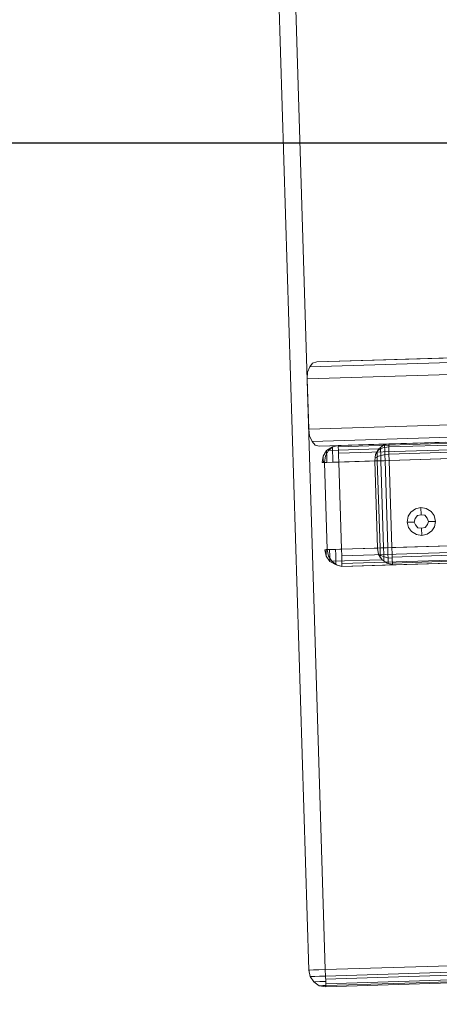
# Model space of a CAD drawing. Extents: x 147111805 to 147230536, y 410950310 to 411028142.
# Tile 4 of 256: x 147160641 to 147160790, y 410974235 to 410974585. Entities that reach past the tile are written whole.
import ezdxf

# ---------------------------------------------------------------- set-up
doc = ezdxf.new("R2010")
doc.units = 0
doc.header["$LTSCALE"] = 100
doc.layers.add('T--A9041--_VERHARDINGEN_Tegels', color=9, linetype='Continuous', transparency=0.3)
doc.layers.add('T--L9071--_TERREINMEUBILAIR_Stoelen', color=1, linetype='Continuous')

# ---------------------------------------------------------------- blocks, each defined once
blk = doc.blocks.new('Picknicktafel 180x160cm')
at = {"layer": 'T--L9071--_TERREINMEUBILAIR_Stoelen', "lineweight": 0}
for p, q in [((1.899847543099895, 1593.338806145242), (0.4221883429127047, 1591.438958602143)), ((0.4221883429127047, 1591.438958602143), (1.899847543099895, 1593.338806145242)), ((3.79969508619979, 1594.605371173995), (1.899847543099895, 1593.338806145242)), ((1.899847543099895, 1593.338806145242), (3.79969508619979, 1594.605371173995)), ((1.899847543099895, 1593.338806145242), (1.899847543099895, 1592.705523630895)), ((1.899847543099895, 1592.705523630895), (1.899847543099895, 1593.338806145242)), ((1.899847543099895, 1592.705523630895), (1.899847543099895, 1591.227864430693)), ((1.899847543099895, 1591.227864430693), (1.899847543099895, 1592.705523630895)), ((6.121730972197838, 1595.027559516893), (3.79969508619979, 1594.605371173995)), ((3.79969508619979, 1594.605371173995), (6.121730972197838, 1595.027559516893)), ((3.79969508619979, 1594.605371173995), (3.79969508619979, 1594.183182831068)), ((3.79969508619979, 1594.183182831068), (3.79969508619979, 1594.605371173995)), ((3.79969508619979, 1594.183182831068), (3.79969508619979, 1592.916617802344)), ((3.79969508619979, 1592.916617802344), (3.79969508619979, 1594.183182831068)), ((3.79969508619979, 1592.916617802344), (3.79969508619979, 1591.227864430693)), ((3.79969508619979, 1591.227864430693), (3.79969508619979, 1592.916617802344)), ((6.121730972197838, 1595.027559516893), (6.121730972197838, 1594.605371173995)), ((6.121730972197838, 1595.027559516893), (1794.089363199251, 1595.027559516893)), ((6.121730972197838, 1594.605371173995), (6.121730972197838, 1595.027559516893)), ((1794.089363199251, 1595.027559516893), (6.121730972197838, 1595.027559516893)), ((1794.089363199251, 1595.027559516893), (6.121730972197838, 1595.027559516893)), ((1794.089363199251, 1595.027559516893), (6.121730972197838, 1595.027559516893)), ((6.121730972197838, 1594.605371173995), (6.121730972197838, 1593.338806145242)), ((6.121730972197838, 1593.338806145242), (6.121730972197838, 1594.605371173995)), ((6.121730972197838, 1593.338806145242), (6.121730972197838, 1591.438958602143)), ((6.121730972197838, 1591.438958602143), (6.121730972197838, 1593.338806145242)), ((0.4221883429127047, 1591.438958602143), (0, 1589.116922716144)), ((0, 1589.116922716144), (0.4221883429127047, 1591.438958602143)), ((0.4221883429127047, 1589.116922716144), (0, 1589.116922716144)), ((0, 1589.116922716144), (0.4221883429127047, 1589.116922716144)), ((0, 1589.116922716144), (0, 1463.938079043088)), ((0, 1463.938079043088), (0, 1589.116922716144)), ((0, 1589.116922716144), (0, 1463.938079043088)), ((0.4221883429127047, 1591.438958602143), (0.4221883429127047, 1591.016770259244)), ((0.4221883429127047, 1591.016770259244), (0.4221883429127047, 1591.438958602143)), ((0.4221883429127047, 1591.016770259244), (0.4221883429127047, 1590.172393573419)), ((0.4221883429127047, 1590.172393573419), (0.4221883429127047, 1591.016770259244)), ((0.4221883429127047, 1590.172393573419), (0.4221883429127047, 1589.116922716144)), ((0.4221883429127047, 1589.116922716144), (0.4221883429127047, 1590.172393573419)), ((1.899847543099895, 1589.116922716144), (0.4221883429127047, 1589.116922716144)), ((0.4221883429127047, 1589.116922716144), (1.899847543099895, 1589.116922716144)), ((0.4221883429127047, 1463.938079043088), (0.4221883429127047, 1589.116922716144)), ((1.055470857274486, 1589.116922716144), (1.055470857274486, 1463.938079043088)), ((1.899847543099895, 1591.227864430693), (1.899847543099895, 1589.116922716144)), ((1.899847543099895, 1589.116922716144), (1.899847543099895, 1591.227864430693)), ((3.79969508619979, 1589.116922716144), (1.899847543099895, 1589.116922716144)), ((1.899847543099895, 1589.116922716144), (3.79969508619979, 1589.116922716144)), ((2.744224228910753, 1463.938079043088), (2.744224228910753, 1589.116922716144)), ((3.79969508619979, 1591.227864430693), (3.79969508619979, 1589.116922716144)), ((3.79969508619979, 1589.116922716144), (3.79969508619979, 1591.227864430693)), ((6.121730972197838, 1589.116922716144), (3.79969508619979, 1589.116922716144)), ((3.79969508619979, 1589.116922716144), (6.121730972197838, 1589.116922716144)), ((3.79969508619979, 1589.116922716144), (3.79969508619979, 1463.938079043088)), ((6.121730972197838, 1591.438958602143), (6.121730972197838, 1589.116922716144)), ((6.121730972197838, 1589.116922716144), (6.121730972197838, 1591.438958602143)), ((6.121730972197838, 1589.116922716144), (6.121730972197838, 1463.938079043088)), ((6.121730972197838, 1589.116922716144), (1794.089363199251, 1589.116922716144)), ((6.121730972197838, 1463.938079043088), (6.121730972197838, 1589.116922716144)), ((6.121730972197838, 1589.116922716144), (1794.089363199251, 1589.116922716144)), ((1794.089363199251, 1589.116922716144), (6.121730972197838, 1589.116922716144)), ((1794.089363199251, 1589.116922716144), (6.121730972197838, 1589.116922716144)), ((196.3175794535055, 1588.905828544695), (194.2066377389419, 1588.06145185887)), ((198.6396153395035, 1589.116922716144), (196.3175794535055, 1588.905828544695)), ((198.6396153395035, 0), (198.6396153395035, 1589.116922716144)), ((216.5826199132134, 1589.116922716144), (198.6396153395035, 1589.116922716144)), ((218.904655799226, 1588.905828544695), (216.5826199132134, 1589.116922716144)), ((216.5826199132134, 0), (216.5826199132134, 1589.116922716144)), ((220.8045033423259, 1588.06145185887), (218.904655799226, 1588.905828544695)), ((192.9400727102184, 1587.005981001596), (192.5178843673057, 1585.528321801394)), ((192.5178843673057, 3.588600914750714), (192.5178843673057, 1585.528321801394)), ((192.5178843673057, 1585.528321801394), (192.5178843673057, 1540.565263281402)), ((194.2066377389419, 1588.06145185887), (192.9400727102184, 1587.005981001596)), ((194.2066377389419, 1588.06145185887), (194.2066377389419, 1.055470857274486)), ((222.0710683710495, 1587.005981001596), (220.8045033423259, 1588.06145185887)), ((220.8045033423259, 1588.06145185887), (220.8045033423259, 1.055470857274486)), ((222.4932567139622, 1585.528321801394), (222.0710683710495, 1587.005981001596)), ((222.4932567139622, 3.588600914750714), (222.4932567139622, 1585.528321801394)), ((222.4932567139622, 1540.565263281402), (222.4932567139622, 1585.528321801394)), ((151.3545209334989, 1582.995191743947), (150.0879559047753, 1580.884250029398)), ((150.0879559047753, 1580.673155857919), (151.3545209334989, 1582.36190922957)), ((153.2543684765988, 1584.26175677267), (151.3545209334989, 1582.995191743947)), ((151.3545209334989, 1582.36190922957), (153.2543684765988, 1583.417380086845)), ((151.7767092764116, 1582.995191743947), (151.3545209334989, 1582.995191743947)), ((151.3545209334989, 1582.995191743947), (151.9878034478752, 1582.995191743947)), ((151.3545209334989, 1582.36190922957), (151.3545209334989, 1564.418904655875)), ((153.2543684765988, 1582.995191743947), (151.7767092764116, 1582.995191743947)), ((155.5764043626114, 1584.683945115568), (153.2543684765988, 1584.26175677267)), ((153.4654626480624, 1584.26175677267), (153.2543684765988, 1584.26175677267)), ((153.2543684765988, 1584.26175677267), (153.4654626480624, 1584.26175677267)), ((153.2543684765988, 1583.417380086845), (155.5764043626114, 1583.839568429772)), ((155.5764043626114, 1582.995191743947), (153.2543684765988, 1582.995191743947)), ((154.3098393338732, 1584.26175677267), (153.4654626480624, 1584.26175677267)), ((153.4654626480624, 1584.26175677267), (154.3098393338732, 1584.26175677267)), ((155.5764043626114, 1584.26175677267), (154.3098393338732, 1584.26175677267)), ((154.3098393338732, 1584.26175677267), (155.5764043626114, 1584.26175677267)), ((155.5764043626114, 1583.839568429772), (155.5764043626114, 1584.683945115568)), ((155.5764043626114, 1584.683945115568), (155.5764043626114, 1584.26175677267)), ((155.5764043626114, 1584.26175677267), (155.5764043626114, 1582.995191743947)), ((155.5764043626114, 1584.26175677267), (155.5764043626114, 1584.26175677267)), ((155.5764043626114, 1583.839568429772), (155.5764043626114, 1565.896563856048)), ((186.6072475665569, 1583.839568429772), (155.5764043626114, 1583.839568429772)), ((186.6072475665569, 1583.839568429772), (155.5764043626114, 1583.839568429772)), ((155.5764043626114, 1582.995191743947), (155.5764043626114, 1580.884250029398)), ((186.6072475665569, 1584.26175677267), (186.6072475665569, 1584.683945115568)), ((186.6072475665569, 1584.683945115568), (186.6072475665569, 1583.839568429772)), ((186.6072475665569, 1584.683945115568), (188.929283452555, 1584.26175677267)), ((186.6072475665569, 1582.995191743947), (186.6072475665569, 1584.26175677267)), ((186.6072475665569, 1584.26175677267), (187.6627184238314, 1584.26175677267)), ((187.6627184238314, 1584.26175677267), (186.6072475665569, 1584.26175677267)), ((186.6072475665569, 1584.26175677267), (186.6072475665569, 1584.26175677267)), ((186.6072475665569, 1583.839568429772), (188.929283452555, 1583.417380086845)), ((186.6072475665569, 1565.896563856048), (186.6072475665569, 1583.839568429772)), ((186.6072475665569, 1580.884250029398), (186.6072475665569, 1582.995191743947)), ((188.7181892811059, 1582.995191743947), (186.6072475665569, 1582.995191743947)), ((187.6627184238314, 1584.26175677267), (188.5070951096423, 1584.26175677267)), ((188.5070951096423, 1584.26175677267), (187.6627184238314, 1584.26175677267)), ((188.5070951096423, 1584.26175677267), (188.929283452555, 1584.26175677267)), ((188.929283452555, 1584.26175677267), (188.5070951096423, 1584.26175677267)), ((190.4069426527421, 1582.995191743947), (188.7181892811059, 1582.995191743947)), ((188.929283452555, 1584.26175677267), (190.8291309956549, 1582.995191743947)), ((188.929283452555, 1583.417380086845), (190.8291309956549, 1582.36190922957)), ((189.984754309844, 1582.995191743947), (190.8291309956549, 1582.995191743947)), ((190.8291309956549, 1582.995191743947), (190.4069426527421, 1582.995191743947)), ((190.8291309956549, 1582.995191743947), (192.095696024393, 1580.884250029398)), ((190.8291309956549, 1582.36190922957), (192.095696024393, 1580.673155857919)), ((190.8291309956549, 1564.418904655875), (190.8291309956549, 1582.36190922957)), ((150.0879559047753, 1580.884250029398), (149.454673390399, 1578.77330831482)), ((149.454673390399, 1578.77330831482), (150.0879559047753, 1580.673155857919)), ((149.454673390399, 1560.830303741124), (149.454673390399, 1578.77330831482)), ((149.454673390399, 1311.316993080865), (149.454673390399, 1578.77330831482)), ((149.454673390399, 1578.77330831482), (150.0879559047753, 1578.77330831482)), ((149.454673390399, 1578.77330831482), (149.454673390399, 1311.316993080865)), ((150.7212384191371, 1580.884250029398), (150.0879559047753, 1580.884250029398)), ((150.0879559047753, 1578.77330831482), (151.3545209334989, 1578.77330831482)), ((150.510144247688, 1578.77330831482), (150.510144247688, 1311.316993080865)), ((151.7767092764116, 1580.884250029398), (150.7212384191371, 1580.884250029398)), ((151.3545209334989, 1578.77330831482), (153.2543684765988, 1578.77330831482)), ((153.6765568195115, 1580.884250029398), (151.7767092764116, 1580.884250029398)), ((153.2543684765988, 1578.77330831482), (155.5764043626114, 1578.77330831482)), ((153.2543684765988, 1578.77330831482), (153.2543684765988, 1311.316993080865)), ((155.5764043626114, 1580.884250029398), (153.6765568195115, 1580.884250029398)), ((155.5764043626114, 1580.884250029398), (155.5764043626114, 1578.77330831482)), ((155.5764043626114, 1578.77330831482), (186.6072475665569, 1578.77330831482)), ((155.5764043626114, 1311.316993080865), (155.5764043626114, 1578.77330831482)), ((186.6072475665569, 1578.77330831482), (186.6072475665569, 1580.884250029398)), ((188.5070951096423, 1580.884250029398), (186.6072475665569, 1580.884250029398)), ((186.6072475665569, 1578.77330831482), (188.929283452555, 1578.77330831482)), ((186.6072475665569, 1578.77330831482), (186.6072475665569, 1311.316993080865)), ((186.6072475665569, 1578.77330831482), (186.6072475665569, 1311.316993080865)), ((190.1958484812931, 1580.884250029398), (188.5070951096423, 1580.884250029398)), ((188.929283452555, 1578.77330831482), (190.8291309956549, 1578.77330831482)), ((189.7736601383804, 1578.77330831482), (189.7736601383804, 1311.316993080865)), ((191.4624135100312, 1580.884250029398), (190.1958484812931, 1580.884250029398)), ((190.8291309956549, 1578.77330831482), (192.095696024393, 1578.77330831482)), ((192.095696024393, 1580.884250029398), (191.4624135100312, 1580.884250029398)), ((191.8846018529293, 1580.884250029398), (192.095696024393, 1580.884250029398)), ((192.095696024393, 1580.884250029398), (192.5178843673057, 1578.77330831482)), ((192.095696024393, 1580.673155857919), (192.5178843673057, 1578.77330831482)), ((192.095696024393, 1578.77330831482), (192.5178843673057, 1578.77330831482)), ((192.095696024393, 1578.77330831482), (192.095696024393, 1311.316993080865)), ((192.5178843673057, 1578.77330831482), (192.5178843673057, 1560.830303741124)), ((192.5178843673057, 1311.316993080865), (192.5178843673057, 1578.77330831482)), ((151.3545209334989, 1564.418904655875), (150.0879559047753, 1562.730151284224)), ((153.2543684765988, 1565.685469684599), (151.3545209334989, 1564.418904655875)), ((151.9878034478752, 1565.052187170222), (153.6765568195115, 1565.052187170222)), ((152.621085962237, 1564.207810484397), (151.9878034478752, 1562.519057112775)), ((153.2543684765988, 1565.685469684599), (152.621085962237, 1564.207810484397)), ((155.5764043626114, 1565.896563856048), (153.2543684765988, 1565.685469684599)), ((153.6765568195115, 1565.052187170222), (155.5764043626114, 1565.052187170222)), ((155.5764043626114, 1564.629998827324), (155.5764043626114, 1565.896563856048)), ((155.5764043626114, 1565.896563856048), (186.6072475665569, 1565.896563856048)), ((155.5764043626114, 1565.052187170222), (186.6072475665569, 1565.052187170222)), ((155.5764043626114, 1562.730151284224), (155.5764043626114, 1564.629998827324)), ((186.6072475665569, 1565.896563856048), (186.6072475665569, 1564.629998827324)), ((188.929283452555, 1565.685469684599), (186.6072475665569, 1565.896563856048)), ((186.6072475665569, 1565.052187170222), (188.5070951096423, 1565.052187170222)), ((186.6072475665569, 1564.629998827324), (186.6072475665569, 1562.730151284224)), ((187.6627184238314, 1565.896563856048), (188.2960009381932, 1564.629998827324)), ((188.2960009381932, 1564.629998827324), (188.7181892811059, 1562.730151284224)), ((188.5070951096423, 1565.052187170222), (189.984754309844, 1565.052187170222)), ((190.8291309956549, 1564.418904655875), (188.929283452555, 1565.685469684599)), ((190.1958484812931, 1564.841092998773), (191.2513193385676, 1562.941245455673)), ((192.095696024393, 1562.730151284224), (190.8291309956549, 1564.418904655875)), ((150.0879559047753, 1562.730151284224), (149.454673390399, 1560.830303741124)), ((150.0879559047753, 1560.830303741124), (149.454673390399, 1560.830303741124)), ((149.454673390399, 1329.259997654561), (149.454673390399, 1560.830303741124)), ((150.0879559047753, 1562.941245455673), (149.6657675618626, 1560.830303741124)), ((149.8768617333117, 1562.307962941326), (150.510144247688, 1562.307962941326)), ((151.3545209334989, 1560.830303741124), (150.0879559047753, 1560.830303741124)), ((150.0879559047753, 1560.830303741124), (150.0879559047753, 1329.259997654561)), ((150.510144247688, 1562.307962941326), (151.7767092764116, 1562.307962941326)), ((150.7212384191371, 1563.785622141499), (151.7767092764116, 1563.785622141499)), ((153.2543684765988, 1560.830303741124), (151.3545209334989, 1560.830303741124)), ((151.7767092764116, 1563.785622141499), (153.4654626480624, 1563.785622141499)), ((151.9878034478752, 1562.519057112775), (151.7767092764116, 1560.830303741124)), ((151.7767092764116, 1562.307962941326), (153.4654626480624, 1562.307962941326)), ((152.1988976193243, 1560.830303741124), (152.1988976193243, 1329.259997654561)), ((155.5764043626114, 1560.830303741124), (153.2543684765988, 1560.830303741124)), ((153.4654626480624, 1563.785622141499), (155.5764043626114, 1563.785622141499)), ((153.4654626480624, 1562.307962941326), (155.5764043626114, 1562.307962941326)), ((155.5764043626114, 1563.785622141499), (186.6072475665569, 1563.785622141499)), ((155.5764043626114, 1560.830303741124), (155.5764043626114, 1562.730151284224)), ((155.5764043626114, 1562.307962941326), (186.6072475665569, 1562.307962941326)), ((186.6072475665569, 1560.830303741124), (155.5764043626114, 1560.830303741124)), ((155.5764043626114, 1329.259997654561), (155.5764043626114, 1560.830303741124)), ((155.5764043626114, 1560.830303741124), (155.5764043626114, 1329.259997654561)), ((186.6072475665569, 1563.785622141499), (188.7181892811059, 1563.785622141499)), ((186.6072475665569, 1562.730151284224), (186.6072475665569, 1560.830303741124)), ((186.6072475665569, 1562.307962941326), (188.5070951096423, 1562.307962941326)), ((188.929283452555, 1560.830303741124), (186.6072475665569, 1560.830303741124)), ((186.6072475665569, 1329.259997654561), (186.6072475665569, 1560.830303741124)), ((188.5070951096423, 1562.307962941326), (190.4069426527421, 1562.307962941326)), ((188.7181892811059, 1563.785622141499), (190.4069426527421, 1563.785622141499)), ((188.7181892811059, 1562.730151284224), (188.929283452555, 1560.830303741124)), ((190.8291309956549, 1560.830303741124), (188.929283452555, 1560.830303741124)), ((188.929283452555, 1560.830303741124), (188.929283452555, 1329.259997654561)), ((190.4069426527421, 1563.785622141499), (191.4624135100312, 1563.785622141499)), ((190.4069426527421, 1562.307962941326), (191.6735076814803, 1562.307962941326)), ((192.095696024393, 1560.830303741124), (190.8291309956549, 1560.830303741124)), ((191.2513193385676, 1562.941245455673), (191.4624135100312, 1560.830303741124)), ((191.4624135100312, 1560.830303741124), (191.4624135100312, 1329.259997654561)), ((191.6735076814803, 1562.307962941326), (192.306790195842, 1562.307962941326)), ((192.5178843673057, 1560.830303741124), (192.095696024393, 1562.730151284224)), ((192.5178843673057, 1560.830303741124), (192.095696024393, 1560.830303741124)), ((192.5178843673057, 1329.259997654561), (192.5178843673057, 1560.830303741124)), ((192.5178843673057, 1560.830303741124), (192.5178843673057, 1329.259997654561)), ((161.0648528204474, 1553.653101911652), (160.0093819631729, 1551.964348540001)), ((162.5425120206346, 1554.708572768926), (161.0648528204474, 1553.653101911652)), ((164.4423595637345, 1555.130761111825), (162.5425120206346, 1554.708572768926)), ((166.5533012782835, 1554.708572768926), (164.4423595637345, 1555.130761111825)), ((164.4423595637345, 1555.130761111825), (164.4423595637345, 1552.597631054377)), ((168.0309604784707, 1553.653101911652), (166.5533012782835, 1554.708572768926)), ((169.0864313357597, 1551.964348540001), (168.0309604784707, 1553.653101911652)), ((160.0093819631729, 1551.964348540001), (159.5871936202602, 1550.064500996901)), ((159.5871936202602, 1550.064500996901), (160.0093819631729, 1548.164653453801)), ((159.5871936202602, 1550.064500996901), (162.1203236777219, 1550.064500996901)), ((162.1203236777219, 1550.064500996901), (162.3314178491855, 1551.331066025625)), ((162.3314178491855, 1551.331066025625), (162.1203236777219, 1550.064500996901)), ((162.3314178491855, 1548.797935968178), (162.1203236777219, 1550.064500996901)), ((162.1203236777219, 1550.064500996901), (162.1203236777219, 1550.064500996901)), ((162.1203236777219, 1550.064500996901), (162.3314178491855, 1548.797935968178)), ((162.3314178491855, 1551.331066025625), (163.38688870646, 1552.17544271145)), ((163.38688870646, 1552.17544271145), (162.3314178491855, 1551.331066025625)), ((163.38688870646, 1552.17544271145), (164.4423595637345, 1552.597631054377)), ((164.4423595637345, 1552.597631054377), (163.38688870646, 1552.17544271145)), ((164.4423595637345, 1552.597631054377), (165.7089245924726, 1552.17544271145)), ((165.7089245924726, 1552.17544271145), (164.4423595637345, 1552.597631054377)), ((165.7089245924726, 1552.17544271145), (166.7643954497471, 1551.331066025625)), ((166.7643954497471, 1551.331066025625), (165.7089245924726, 1552.17544271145)), ((166.7643954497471, 1551.331066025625), (166.9754896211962, 1550.064500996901)), ((166.9754896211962, 1550.064500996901), (166.7643954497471, 1551.331066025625)), ((166.9754896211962, 1550.064500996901), (166.7643954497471, 1548.797935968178)), ((166.7643954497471, 1548.797935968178), (166.9754896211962, 1550.064500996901)), ((166.9754896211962, 1550.064500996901), (166.9754896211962, 1550.064500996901)), ((169.5086196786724, 1550.064500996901), (166.9754896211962, 1550.064500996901)), ((169.5086196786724, 1550.064500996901), (169.0864313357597, 1551.964348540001)), ((169.0864313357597, 1548.164653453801), (169.5086196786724, 1550.064500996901)), ((169.5086196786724, 1550.064500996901), (169.5086196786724, 1550.064500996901)), ((160.0093819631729, 1548.164653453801), (161.0648528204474, 1546.47590008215)), ((161.0648528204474, 1546.47590008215), (162.5425120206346, 1545.420429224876)), ((163.38688870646, 1547.953559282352), (162.3314178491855, 1548.797935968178)), ((162.3314178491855, 1548.797935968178), (163.38688870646, 1547.953559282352)), ((164.4423595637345, 1547.531370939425), (163.38688870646, 1547.953559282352)), ((163.38688870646, 1547.953559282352), (164.4423595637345, 1547.531370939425)), ((165.7089245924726, 1547.953559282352), (164.4423595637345, 1547.531370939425)), ((164.4423595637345, 1547.531370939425), (165.7089245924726, 1547.953559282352)), ((164.4423595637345, 1544.998240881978), (164.4423595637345, 1547.531370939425)), ((166.7643954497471, 1548.797935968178), (165.7089245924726, 1547.953559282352)), ((165.7089245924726, 1547.953559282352), (166.7643954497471, 1548.797935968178)), ((166.5533012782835, 1545.420429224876), (168.0309604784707, 1546.47590008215)), ((168.0309604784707, 1546.47590008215), (169.0864313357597, 1548.164653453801)), ((162.5425120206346, 1545.420429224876), (164.4423595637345, 1544.998240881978)), ((164.4423595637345, 1544.998240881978), (166.5533012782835, 1545.420429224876))]:
    blk.add_line(p, q, dxfattribs=at)

msp = doc.modelspace()

# ---------------------------------------------------------------- hatches: boundary and pattern name
at = {"layer": 'T--A9041--_VERHARDINGEN_Tegels'}
h = msp.add_hatch(dxfattribs=at)
h.set_pattern_fill('ANSI37', color=256, scale=200, angle=45)
h.set_pattern_definition([(90, (0, 0), (-635, 0), []), (180, (0, 0), (0, -635), [])])
h.paths.add_polyline_path([(147171124.6155927, 410978496.7849257), (147171124.6155927, 410985174.1051784), (147175311.8159577, 410985174.1051784), (147179724.0163228, 410985174.1051784), (147179724.0163228, 410987548.1668265), (147175674.6155927, 410987550.9475302), (147175674.6155927, 410986269.3768906), (147173554.6155927, 410986269.3768906), (147173554.6155927, 410986569.3768906), (147175374.6155927, 410986569.3768906), (147175374.6155927, 410989649.3768906), (147175374.6155927, 410993004.2881792), (147173550.8201925, 410993004.2881792), (147173550.8201925, 410993134.3405678), (147165980.8201925, 410993134.3405678), (147159696.0572113, 410993137.1650009), (147159704.9791517, 410992687.6886738), (147159705.673752, 410992652.6955669), (147159710.6310576, 410990922.4531842), (147159740.006855, 410990923.0362831), (147159789.3234792, 410988438.5257165), (147159881.8045546, 410983779.4434608), (147160071.926593, 410974201.3302012), (147160091.7723167, 410973201.5271471), (147160156.2709204, 410969952.1672208), (147160833.6374897, 410969965.612699), (147162965.7175028, 410970007.9337059), (147169999.3319892, 410970147.5483757), (147172541.3312546, 410970198.0061296), (147177217.9100407, 410970290.8345047), (147177327.8883767, 410970293.0175343), (147177280.2586386, 410972692.5448644), (147177850.1463795, 410972703.8569272), (147179529.8155105, 410972737.1977439), (147180789.5630606, 410972762.4198964), (147181028.8837267, 410972767.3274566), (147181031.0428523, 410975911.5547846), (147179805.6507454, 410975912.3962522), (147178580.2586386, 410975912.3962522), (147178580.2586386, 410979449.1051784), (147177580.2586386, 410979449.1051784), (147177580.2586386, 410977681.1714507), (147177580.2586386, 410975913.2377229), (147171124.6155927, 410975913.2377229)])
h.paths.add_polyline_path([(147165184.9788649, 410982437.8420166), (147164184.9788649, 410982437.8420166), (147164184.9788649, 410983437.8420166), (147165184.9788649, 410983437.8420166)], flags=16)

# ---------------------------------------------------------------- block references
at = {"layer": 'T--L9071--_TERREINMEUBILAIR_Stoelen', "rotation": 91.75940092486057}
msp.add_blockref('Picknicktafel 180x160cm', (147162338.2311158, 410974289.7493508), dxfattribs=at)

doc.saveas('drawing.dxf')
